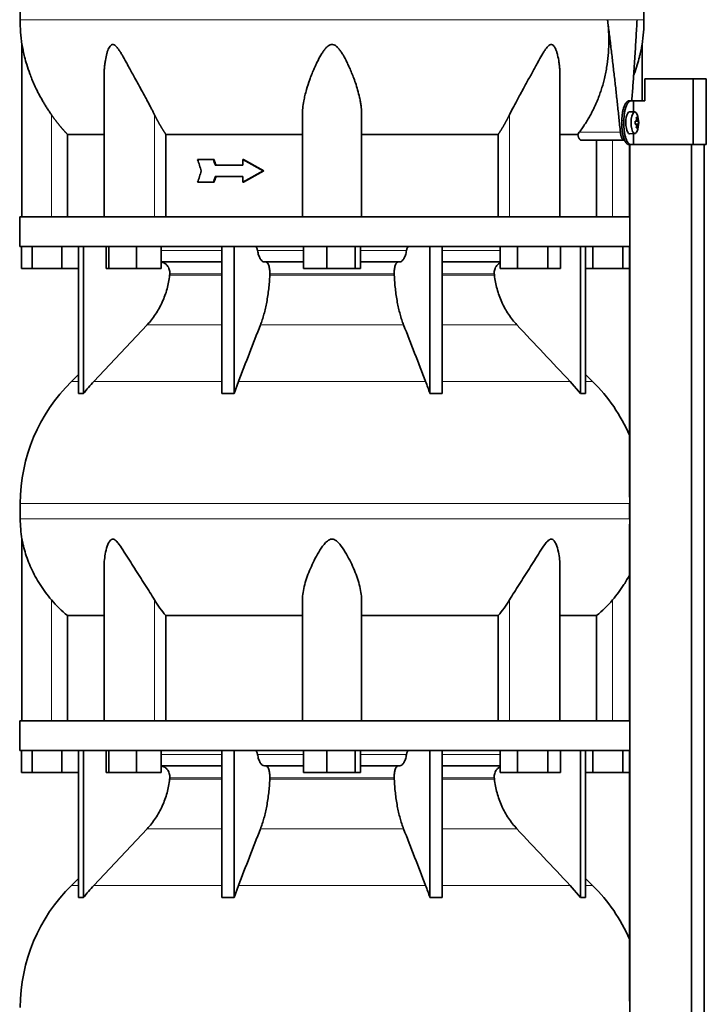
# Model space of a CAD drawing. Header units: millimetres. Extents: x 492 to 1367, y -1762 to 1549.
# Tile 24 of 29: x 991 to 1304, y 363 to 813. Entities that reach past the tile are written whole.
import ezdxf

# ---------------------------------------------------------------- set-up
doc = ezdxf.new("R2010")
doc.units = ezdxf.units.MM
for name, color, linetype in [('M5X8_UNI7687', 7, 'Continuous'), ('MID_454-3', 7, 'Continuous'), ('VSI344-454_TERMI', 7, 'Continuous'), ('VSI344-454_TESTA', 7, 'Continuous'), ('VSI454_DIFFUSORE', 7, 'Continuous')]:
    doc.layers.add(name, color=color, linetype=linetype)

# ---------------------------------------------------------------- blocks, each defined once
blk = doc.blocks.new('SE3')
at = {"layer": 'M5X8_UNI7687', "color": 7, "linetype": 'Continuous', "lineweight": 35}
for p, q in [((1271.82, 770.7), (1269.47, 770.77)), ((1273.35, 766.48), (1271.95, 766.35)), ((1271.95, 766.42), (1272.53, 766.48)), ((1273.54, 766.46), (1271.95, 766.34)), ((1273.54, 765.07), (1271.95, 765.19)), ((1271.95, 765.18), (1273.35, 765.06)), ((1272.53, 765.06), (1271.95, 765.11)), ((1272.98, 768.1), (1272.57, 767.8)), ((1269.47, 760.77), (1271.82, 760.84)), ((1272.98, 763.43), (1272.57, 763.74))]:
    blk.add_line(p, q, dxfattribs=at)
at = {"layer": 'M5X8_UNI7687', "color": 4, "linetype": 'Continuous', "lineweight": 9}
for p, q in [((1271.95, 766.42), (1272.52, 766.48)), ((1272.52, 765.06), (1271.95, 765.11)), ((1272.69, 766.93), (1273.18, 766.98)), ((1273.18, 764.56), (1272.69, 764.6))]:
    blk.add_line(p, q, dxfattribs=at)
at = {"layer": 'M5X8_UNI7687', "color": 7, "linetype": 'Continuous', "lineweight": 35}
for centre, radius, start, end in [((1263.63, 765.77), 10, 337.7946, 22.2054), ((1263.95, 765.77), 9.62, 355.8727, 4.1273)]:
    blk.add_arc(centre, radius, start, end, dxfattribs=at)
for centre, major_axis, ratio, start_param, end_param in [((1269.46, 765.77), (0, 5), 0.34202, 0, 3.151709), ((1271.8, 765.77), (0, -4.93), 0.34202, 2.444185, 6.283185), ((1263.64, 765.61), (9.97, 0.82), 0.029809, 0.468971, 0.583531), ((1266.75, 765.77), (0, -9.26), 0.562348, 1.49595, 1.645642), ((1263.64, 765.92), (9.97, -0.82), 0.029809, -0.583531, -0.468971), ((1265.7, 762.7), (7.67, 5.19), 0.199978, 0.212267, 0.361959), ((1263.69, 765.77), (0, 10), 0.906308, 4.833518, 4.948078), ((1263.69, 765.77), (0, -10), 0.906308, 1.335108, 1.449667), ((1263.59, 765.77), (0, 10), 0.965926, 4.833518, 4.948078), ((1263.59, 765.77), (0, -10), 0.965926, 1.335108, 1.449667), ((1263.64, 765.61), (9.97, 0.82), 0.029809, 0.112154, 0.226713), ((1263.64, 765.92), (9.97, -0.82), 0.029809, -0.226713, -0.112154), ((1271.8, 765.77), (0, -4.93), 0.34202, 0, 0.697408), ((1265.7, 768.83), (7.67, -5.19), 0.199978, -0.361959, -0.212267)]:
    blk.add_ellipse(centre, major_axis=major_axis, ratio=ratio, start_param=start_param, end_param=end_param, dxfattribs=at)
for points in [[(1272.52, 766.48), (1272.53, 766.48), (1272.54, 766.48), (1272.56, 766.49), (1272.58, 766.5), (1272.6, 766.52), (1272.62, 766.54), (1272.64, 766.56), (1272.65, 766.59), (1272.66, 766.62), (1272.67, 766.66), (1272.68, 766.7), (1272.69, 766.74), (1272.69, 766.79), (1272.7, 766.83), (1272.7, 766.88), (1272.7, 766.92), (1272.69, 766.96), (1272.69, 766.98)], [(1272.69, 764.56), (1272.69, 764.58), (1272.7, 764.61), (1272.7, 764.66), (1272.7, 764.7), (1272.69, 764.75), (1272.69, 764.79), (1272.68, 764.83), (1272.67, 764.87), (1272.66, 764.91), (1272.65, 764.94), (1272.64, 764.97), (1272.62, 765), (1272.6, 765.02), (1272.58, 765.03), (1272.56, 765.05), (1272.54, 765.05), (1272.53, 765.06), (1272.52, 765.06)], [(1273.18, 766.98), (1273.18, 766.96), (1273.18, 766.92), (1273.19, 766.88), (1273.2, 766.83), (1273.21, 766.79), (1273.22, 766.74), (1273.23, 766.7), (1273.24, 766.66), (1273.25, 766.62), (1273.26, 766.59), (1273.27, 766.56), (1273.29, 766.54), (1273.3, 766.52), (1273.31, 766.5), (1273.32, 766.49), (1273.33, 766.48), (1273.34, 766.48), (1273.35, 766.48)], [(1273.35, 765.06), (1273.34, 765.06), (1273.33, 765.05), (1273.32, 765.05), (1273.31, 765.03), (1273.3, 765.02), (1273.29, 765), (1273.27, 764.97), (1273.26, 764.94), (1273.25, 764.91), (1273.24, 764.87), (1273.23, 764.83), (1273.22, 764.79), (1273.21, 764.75), (1273.2, 764.7), (1273.19, 764.66), (1273.18, 764.61), (1273.18, 764.58), (1273.18, 764.56)]]:
    blk.add_open_spline(points, degree=3, dxfattribs=at)
at = {"layer": 'MID_454-3', "color": 7, "linetype": 'Continuous', "lineweight": 35}
for p, q in [((1269.47, 755.77), (1269.47, 722.77)), ((1269.53, 755.77), (1269.53, 33.77)), ((1297.67, 33.77), (1297.67, 755.77)), ((1303.47, 33.77), (1303.47, 755.77)), ((1269.52, 709.27), (1269.52, 722.77)), ((1269.47, 709.27), (1269.47, 594.82)), ((1269.47, 585.02), (1269.47, 592.05)), ((1269.47, 582.64), (1269.47, 492.77)), ((1269.52, 479.27), (1269.52, 492.77)), ((1269.47, 479.27), (1269.47, 364.82))]:
    blk.add_line(p, q, dxfattribs=at)
at = {"layer": 'VSI344-454_TERMI', "color": 7, "linetype": 'Continuous', "lineweight": 35}
for p, q in [((1298.55, 785.77), (1276.46, 785.77)), ((1276.46, 785.77), (1276.46, 775.77)), ((1304.48, 785.77), (1298.55, 785.77)), ((1298.55, 785.77), (1298.55, 755.77)), ((1304.48, 785.77), (1304.48, 755.77)), ((1269.18, 775.77), (1270.11, 775.77)), ((1270.11, 775.77), (1271.28, 775.77)), ((1271.28, 770.71), (1271.28, 775.77)), ((1271.28, 775.77), (1276.46, 775.77)), ((1265.96, 764.77), (1265.96, 766.77)), ((1266.88, 764.77), (1266.88, 766.77)), ((1271.28, 755.77), (1271.28, 760.82)), ((1270.11, 755.77), (1269.18, 755.77)), ((1270.11, 755.77), (1271.28, 755.77)), ((1298.55, 755.77), (1271.28, 755.77)), ((1304.48, 755.77), (1298.55, 755.77))]:
    blk.add_line(p, q, dxfattribs=at)
at = {"layer": 'VSI344-454_TERMI', "color": 4, "linetype": 'Continuous', "lineweight": 9}
for p, q in [((1265.96, 766.77), (1266.88, 766.77)), ((1266.88, 764.77), (1265.96, 764.77))]:
    blk.add_line(p, q, dxfattribs=at)
at = {"layer": 'VSI344-454_TERMI', "color": 7, "linetype": 'Continuous', "lineweight": 35}
for points, knots in [([(1265.96, 766.77), (1265.96, 766.87), (1265.96, 767.06), (1265.96, 767.36), (1265.97, 767.65), (1265.98, 767.94), (1266, 768.23), (1266.02, 768.52), (1266.05, 768.81), (1266.07, 769.09), (1266.1, 769.38), (1266.14, 769.66), (1266.18, 769.94), (1266.25, 770.4), (1266.36, 771.02), (1266.53, 771.77), (1266.73, 772.49), (1266.95, 773.14), (1267.19, 773.74), (1267.45, 774.27), (1267.73, 774.72), (1267.98, 775.05), (1268.2, 775.3), (1268.4, 775.47), (1268.59, 775.6), (1268.79, 775.7), (1268.99, 775.76), (1269.12, 775.76), (1269.18, 775.77)], [0, 0, 0, 0, 0.020997, 0.041893, 0.062713, 0.083477, 0.104209, 0.124931, 0.145666, 0.166436, 0.187265, 0.208173, 0.229184, 0.250319, 0.312379, 0.374611, 0.437429, 0.499972, 0.562502, 0.625327, 0.687534, 0.749602, 0.791735, 0.833469, 0.874983, 0.916456, 0.958068, 1, 1, 1, 1]), ([(1270.11, 775.77), (1270.07, 775.77), (1270.01, 775.76), (1269.91, 775.75), (1269.81, 775.73), (1269.71, 775.69), (1269.62, 775.65), (1269.52, 775.6), (1269.42, 775.54), (1269.32, 775.46), (1269.22, 775.38), (1269.13, 775.29), (1269.03, 775.19), (1268.87, 775.01), (1268.65, 774.72), (1268.38, 774.27), (1268.12, 773.74), (1267.87, 773.14), (1267.65, 772.49), (1267.45, 771.77), (1267.28, 771.02), (1267.15, 770.31), (1267.06, 769.66), (1266.99, 769.1), (1266.94, 768.52), (1266.9, 767.94), (1266.88, 767.36), (1266.88, 766.96), (1266.88, 766.77)], [0, 0, 0, 0, 0.021018, 0.041934, 0.062771, 0.08355, 0.104295, 0.125028, 0.145771, 0.166547, 0.187379, 0.208288, 0.229298, 0.250429, 0.312489, 0.374705, 0.437522, 0.500061, 0.562591, 0.625422, 0.687637, 0.749714, 0.79185, 0.833578, 0.875077, 0.916526, 0.958107, 1, 1, 1, 1]), ([(1269.18, 755.77), (1269.15, 755.77), (1269.08, 755.77), (1268.99, 755.78), (1268.89, 755.81), (1268.79, 755.84), (1268.69, 755.88), (1268.59, 755.94), (1268.5, 756), (1268.4, 756.07), (1268.3, 756.15), (1268.2, 756.24), (1268.11, 756.34), (1267.95, 756.52), (1267.73, 756.81), (1267.45, 757.27), (1267.19, 757.8), (1266.95, 758.39), (1266.73, 759.05), (1266.53, 759.76), (1266.36, 760.52), (1266.23, 761.23), (1266.14, 761.87), (1266.07, 762.44), (1266.02, 763.01), (1265.98, 763.59), (1265.96, 764.18), (1265.96, 764.57), (1265.96, 764.77)], [0, 0, 0, 0, 0.021018, 0.041935, 0.062772, 0.083551, 0.104297, 0.125029, 0.145773, 0.166549, 0.187381, 0.20829, 0.2293, 0.250431, 0.312491, 0.374707, 0.437523, 0.500061, 0.562591, 0.625422, 0.687637, 0.749714, 0.79185, 0.833578, 0.875076, 0.916526, 0.958107, 1, 1, 1, 1]), ([(1266.88, 764.77), (1266.88, 764.67), (1266.88, 764.47), (1266.88, 764.18), (1266.89, 763.88), (1266.91, 763.59), (1266.92, 763.3), (1266.94, 763.01), (1266.97, 762.72), (1266.99, 762.44), (1267.03, 762.16), (1267.06, 761.88), (1267.1, 761.6), (1267.17, 761.14), (1267.28, 760.52), (1267.45, 759.76), (1267.65, 759.05), (1267.87, 758.39), (1268.12, 757.8), (1268.38, 757.27), (1268.65, 756.81), (1268.9, 756.48), (1269.13, 756.24), (1269.32, 756.07), (1269.52, 755.93), (1269.71, 755.84), (1269.91, 755.78), (1270.04, 755.77), (1270.11, 755.77)], [0, 0, 0, 0, 0.020996, 0.041893, 0.062713, 0.083477, 0.104209, 0.124931, 0.145666, 0.166436, 0.187264, 0.208173, 0.229184, 0.250319, 0.312379, 0.374611, 0.437429, 0.499972, 0.562503, 0.625328, 0.687536, 0.749604, 0.791737, 0.833471, 0.874985, 0.916457, 0.958069, 1, 1, 1, 1])]:
    blk.add_open_spline(points, degree=3, knots=knots, dxfattribs=at)
at = {"layer": 'VSI344-454_TESTA', "color": 4, "linetype": 'Continuous', "lineweight": 9}
for p, q in [((1272.9, 812.8), (1259.39, 812.8)), ((1005.67, 722.77), (1005.67, 769.34)), ((1052.71, 722.77), (1052.71, 769.34)), ((1214.63, 722.77), (1214.63, 769.34)), ((1246.53, 761.47), (1265.27, 761.47)), ((1261.67, 722.77), (1261.67, 757.77))]:
    blk.add_line(p, q, dxfattribs=at)
at = {"layer": 'VSI344-454_TESTA', "color": 7, "linetype": 'Continuous', "lineweight": 35}
for p, q in [((992.17, 801.51), (992.17, 722.77)), ((1275.17, 775.77), (1275.17, 801.51)), ((1029.66, 787.14), (1029.66, 722.77)), ((1237.68, 722.77), (1237.68, 787.14)), ((1120.17, 722.77), (1120.17, 769.34)), ((1147.17, 722.77), (1147.17, 769.34)), ((1012.92, 760.47), (1012.92, 722.77)), ((1057.83, 760.47), (1057.83, 722.77)), ((1209.51, 760.47), (1209.51, 722.77)), ((1245.8, 760.47), (1237.79, 760.47)), ((1245.8, 760.47), (1246.53, 761.47)), ((1247.44, 757.77), (1267.04, 757.77)), ((1254.42, 757.77), (1254.42, 722.77)), ((1079.51, 748.93), (1072.35, 748.93)), ((1079.89, 748.93), (1079.51, 748.93)), ((1092.89, 746.35), (1080.35, 746.35)), ((1093.28, 748.93), (1092.89, 748.93)), ((1102.19, 743.77), (1092.89, 748.93)), ((1092.89, 748.93), (1092.89, 746.35)), ((1102.57, 743.77), (1093.28, 748.93)), ((1102.19, 743.77), (1092.89, 738.6)), ((1102.57, 743.77), (1093.28, 738.6)), ((1102.57, 743.77), (1102.19, 743.77)), ((1079.51, 738.6), (1072.35, 738.6)), ((1079.89, 738.6), (1079.51, 738.6)), ((1092.89, 741.18), (1080.35, 741.18)), ((1092.89, 741.18), (1092.89, 738.6)), ((1093.28, 738.6), (1092.89, 738.6))]:
    blk.add_line(p, q, dxfattribs=at)
for centre, start, end in [((1067.63, 812.89), 180.0677, 188.5809), ((1199.71, 812.89), 351.4193, 359.9323)]:
    blk.add_arc(centre, 76.32, start, end, dxfattribs=at)
for points, degree, knots in [([(1018.41, 949.22), (1016.95, 944.35), (1012.99, 934.51), (1005.73, 919.35), (999.54, 903), (995.8, 886.47), (993.58, 870.33), (992.33, 854.36), (991.66, 838.48), (991.45, 824.7), (991.31, 816.15), (991.31, 812.8)], 3, [0, 0, 0, 0, 0.117079, 0.240569, 0.360617, 0.476421, 0.590288, 0.703407, 0.816259, 0.929029, 1, 1, 1, 1]), ([(1248.93, 949.22), (1250.39, 944.35), (1254.35, 934.51), (1261.61, 919.35), (1267.8, 903), (1271.54, 886.47), (1273.76, 870.33), (1275.01, 854.36), (1275.68, 838.48), (1275.89, 824.7), (1276.02, 816.15), (1276.02, 812.8)], 3, [0, 0, 0, 0, 0.117079, 0.240569, 0.360617, 0.476421, 0.590288, 0.703407, 0.816259, 0.929029, 1, 1, 1, 1]), ([(1246.53, 761.47), (1247.01, 762.12), (1247.96, 763.41), (1249.29, 765.42), (1250.56, 767.47), (1251.75, 769.57), (1252.86, 771.71), (1253.89, 773.89), (1254.84, 776.12), (1255.71, 778.37), (1256.51, 780.66), (1257.22, 782.98), (1258.13, 786.38), (1259.07, 790.87), (1259.78, 796.46), (1260.06, 801.99), (1259.96, 807.43), (1259.58, 811.02), (1259.39, 812.8)], 3, [0, 0, 0, 0, 0.045711, 0.091341, 0.13689, 0.182361, 0.227753, 0.273067, 0.318303, 0.363461, 0.408543, 0.453547, 0.498475, 0.603623, 0.706356, 0.806668, 0.904552, 1, 1, 1, 1]), ([(1270.48, 775.77), (1270.51, 776.15), (1270.62, 777.71), (1270.82, 780.41), (1271.06, 783.82), (1271.43, 789.04), (1271.89, 795.97), (1272.42, 804.52), (1272.74, 810.08), (1272.9, 812.8)], 3, [0.2784568, 0.2784568, 0.2784568, 0.2784568, 0.3008671, 0.3697767, 0.4361634, 0.5000272, 0.6747049, 0.8413625, 1, 1, 1, 1]), ([(1005.67, 769.34), (1005.36, 769.79), (1004.74, 770.69), (1003.81, 772.1), (1002.87, 773.59), (1001.93, 775.15), (1000.77, 777.17), (999.38, 779.77), (997.96, 782.72), (996.75, 785.53), (995.53, 788.65), (994.37, 792.06), (993.39, 795.61), (992.79, 798.22), (992.47, 799.82), (992.3, 800.74), (992.2, 801.32), (992.17, 801.51), (992.17, 801.51)], 3, [0, 0, 0, 0, 0.0207315, 0.0423915, 0.0649855, 0.0885178, 0.1129927, 0.1557981, 0.2041241, 0.2433105, 0.2789295, 0.3409942, 0.392778, 0.4359518, 0.4604978, 0.4716154, 0.4871189, 0.4999901, 0.4999901, 0.4999901, 0.4999901]), ([(1052.71, 769.34), (1052.49, 769.78), (1052.05, 770.66), (1051.35, 772.03), (1050.53, 773.58), (1049.6, 775.34), (1048.28, 777.77), (1046.71, 780.66), (1044.97, 783.82), (1043.43, 786.64), (1042.07, 789.14), (1040.86, 791.35), (1039.48, 793.86), (1038.22, 796.11), (1037.03, 798.09), (1036.22, 799.33), (1035.42, 800.37), (1034.62, 801.17), (1033.78, 801.59), (1032.97, 801.4), (1032.33, 800.74), (1031.79, 799.82), (1031.32, 798.68), (1030.73, 796.82), (1030.27, 794.65), (1029.93, 792.17), (1029.73, 790), (1029.67, 788.29), (1029.66, 787.33), (1029.66, 787.14)], 3, [0, 0, 0, 0, 0.020247, 0.0413012, 0.0631676, 0.0911499, 0.1206822, 0.1725651, 0.2189806, 0.2600001, 0.2962057, 0.3283254, 0.3570821, 0.4069553, 0.4285992, 0.4484587, 0.4665056, 0.4826091, 0.4971306, 0.5113122, 0.5266668, 0.543344, 0.562023, 0.5826937, 0.6304427, 0.6595254, 0.6923195, 0.7261108, 0.7344062, 0.7344062, 0.7344062, 0.7344062]), ([(1147.17, 769.34), (1147.16, 769.78), (1147.15, 770.66), (1147.06, 772.03), (1146.89, 773.58), (1146.63, 775.34), (1146.15, 777.77), (1145.42, 780.66), (1144.43, 783.82), (1143.42, 786.64), (1142.43, 789.14), (1141.46, 791.35), (1140.27, 793.86), (1139.09, 796.11), (1137.85, 798.09), (1136.95, 799.33), (1136.03, 800.37), (1135.04, 801.17), (1133.92, 801.59), (1132.74, 801.4), (1131.72, 800.74), (1130.79, 799.82), (1129.9, 798.68), (1128.67, 796.82), (1127.47, 794.65), (1126.26, 792.17), (1125.28, 790), (1124.34, 787.72), (1123.19, 784.67), (1122.15, 781.49), (1121.31, 778.26), (1120.71, 775.42), (1120.27, 772.45), (1120.2, 770.35), (1120.17, 769.34)], 3, [0, 0, 0, 0, 0.020247, 0.041301, 0.063168, 0.09115, 0.120682, 0.172565, 0.218981, 0.26, 0.296206, 0.328325, 0.357082, 0.406955, 0.428599, 0.448459, 0.466506, 0.482609, 0.497131, 0.511312, 0.526667, 0.543344, 0.562023, 0.582694, 0.630443, 0.659525, 0.692319, 0.726111, 0.759233, 0.82594, 0.865768, 0.902245, 0.953307, 1, 1, 1, 1]), ([(1237.68, 787.14), (1237.68, 787.83), (1237.65, 789.27), (1237.5, 791.35), (1237.2, 793.86), (1236.78, 796.11), (1236.22, 798.09), (1235.77, 799.33), (1235.25, 800.37), (1234.66, 801.17), (1233.91, 801.59), (1233.05, 801.4), (1232.25, 800.74), (1231.48, 799.82), (1230.69, 798.68), (1229.53, 796.82), (1228.3, 794.65), (1226.93, 792.17), (1225.74, 790), (1224.5, 787.72), (1222.83, 784.67), (1221.09, 781.49), (1219.32, 778.26), (1217.78, 775.42), (1216.2, 772.45), (1215.14, 770.35), (1214.63, 769.34)], 3, [0.2656245, 0.2656245, 0.2656245, 0.2656245, 0.2962057, 0.3283254, 0.3570821, 0.4069553, 0.4285992, 0.4484587, 0.4665056, 0.4826091, 0.4971306, 0.5113122, 0.5266668, 0.543344, 0.562023, 0.5826937, 0.6304427, 0.6595254, 0.6923195, 0.7261108, 0.7592332, 0.8259403, 0.8657684, 0.9022453, 0.9533075, 1, 1, 1, 1]), ([(1275.17, 801.51), (1275.17, 801.51), (1275.17, 801.51), (1275.14, 801.32), (1275.03, 800.66), (1274.85, 799.72), (1274.62, 798.59), (1274.33, 797.24), (1273.82, 795.15), (1272.96, 792.04), (1272.01, 789.23), (1271.39, 787.6), (1271.31, 787.39)], 3, [0.499991, 0.499991, 0.499991, 0.499991, 0.5000341, 0.5129562, 0.5284792, 0.5444389, 0.5641957, 0.583938, 0.6074587, 0.6593255, 0.7214848, 0.730703, 0.730703, 0.730703, 0.730703]), ([(1012.92, 760.47), (1010.92, 762.57), (1009.11, 764.79), (1007.31, 767), (1005.67, 769.34)], 2, [0, 0, 0, 0.5, 0.5, 1, 1, 1]), ([(1057.83, 760.47), (1056.42, 762.57), (1055.14, 764.79), (1053.86, 767), (1052.71, 769.34)], 2, [0, 0, 0, 0.5, 0.5, 1, 1, 1]), ([(1214.63, 769.34), (1213.48, 767), (1212.2, 764.79), (1210.92, 762.57), (1209.51, 760.47)], 2, [0, 0, 0, 0.5, 0.5, 1, 1, 1]), ([(1012.92, 760.47), (1013.55, 760.47), (1014.59, 760.47), (1017.43, 760.47), (1019.24, 760.47), (1023.6, 760.47), (1026.15, 760.47), (1029.21, 760.47), (1029.38, 760.47), (1029.55, 760.47)], 3, [0, 0, 0, 0, 0.25, 0.25, 0.5, 0.5, 0.75, 0.75, 0.764371, 0.764371, 0.764371, 0.764371]), ([(1057.83, 760.47), (1062.28, 760.47), (1066.99, 760.47), (1076.8, 760.47), (1081.91, 760.47), (1092.44, 760.47), (1097.85, 760.47), (1108.89, 760.47), (1114.51, 760.47), (1120.17, 760.47)], 3, [0, 0, 0, 0, 0.25, 0.25, 0.5, 0.5, 0.75, 0.75, 1, 1, 1, 1]), ([(1147.17, 760.47), (1152.83, 760.47), (1158.45, 760.47), (1169.48, 760.47), (1174.9, 760.47), (1185.43, 760.47), (1190.54, 760.47), (1200.35, 760.47), (1205.05, 760.47), (1209.51, 760.47)], 3, [0, 0, 0, 0, 0.25, 0.25, 0.5, 0.5, 0.75, 0.75, 1, 1, 1, 1]), ([(1247.44, 757.77), (1247.41, 757.77), (1247.36, 757.77), (1247.28, 757.79), (1247.2, 757.81), (1247.12, 757.85), (1247.04, 757.89), (1246.91, 757.99), (1246.73, 758.16), (1246.5, 758.48), (1246.29, 758.87), (1246.14, 759.25), (1246.02, 759.6), (1245.94, 759.88), (1245.87, 760.17), (1245.83, 760.37), (1245.8, 760.47)], 3, [0, 0, 0, 0, 0.041685, 0.083129, 0.124417, 0.165635, 0.206869, 0.248205, 0.373034, 0.498358, 0.621809, 0.745536, 0.809628, 0.873199, 0.936554, 1, 1, 1, 1]), ([(1265.27, 761.47), (1265.28, 761.4), (1265.3, 761.25), (1265.32, 761.02), (1265.36, 760.81), (1265.39, 760.59), (1265.43, 760.39), (1265.48, 760.19), (1265.57, 759.82), (1265.71, 759.33), (1265.94, 758.78), (1266.19, 758.34), (1266.42, 758.07), (1266.61, 757.91), (1266.75, 757.83), (1266.89, 757.78), (1266.99, 757.77), (1267.04, 757.77)], 3, [0, 0, 0, 0, 0.036137, 0.072006, 0.107687, 0.143258, 0.1788, 0.214393, 0.250117, 0.375419, 0.499764, 0.624342, 0.749875, 0.812239, 0.874428, 0.936872, 1, 1, 1, 1])]:
    blk.add_open_spline(points, degree=degree, knots=knots, dxfattribs=at)
at = {"layer": 'VSI344-454_TESTA', "color": 4, "linetype": 'Continuous', "lineweight": 9}
for points, weights in [([(991.31, 812.8), (991.31, 812.8), (1172.04, 812.8), (1259.39, 812.8)], [1, 0.494458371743, 0.494458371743, 1]), ([(1272.9, 812.8), (1274.98, 812.8), (1276.02, 812.8), (1276.02, 812.8)], [1, 0.996331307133, 0.996331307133, 1])]:
    blk.add_rational_spline(points, weights, degree=3, dxfattribs=at)
at = {"layer": 'VSI344-454_TESTA', "color": 7, "linetype": 'Continuous', "lineweight": 35}
for points, degree in [([(1265.27, 761.47), (1262.64, 787.25), (1259.39, 812.8)], 2), ([(1074, 743.77), (1073.45, 745.49), (1072.9, 747.21), (1072.35, 748.93)], 3), ([(1080.35, 746.35), (1080.07, 747.21), (1079.79, 748.07), (1079.51, 748.93)], 3), ([(1080.73, 746.35), (1080.45, 747.21), (1080.17, 748.07), (1079.89, 748.93)], 3), ([(1074, 743.77), (1073.45, 742.05), (1072.9, 740.32), (1072.35, 738.6)], 3), ([(1080.35, 741.18), (1080.07, 740.32), (1079.79, 739.46), (1079.51, 738.6)], 3), ([(1080.73, 741.18), (1080.45, 740.32), (1080.17, 739.46), (1079.89, 738.6)], 3)]:
    blk.add_open_spline(points, degree=degree, dxfattribs=at)
at = {"layer": 'VSI454_DIFFUSORE', "color": 7, "linetype": 'Continuous', "lineweight": 35}
for p, q in [((1269.52, 722.77), (991.17, 722.77)), ((991.17, 722.77), (991.17, 709.27)), ((1269.52, 709.27), (991.17, 709.27)), ((992.02, 699.27), (992.02, 709.27)), ((996.76, 699.27), (996.76, 709.27)), ((1010.41, 699.27), (1010.41, 709.27)), ((1017.96, 642.15), (1017.96, 709.27)), ((1020.26, 642.15), (1020.26, 709.27)), ((1030.6, 699.27), (1030.6, 709.27)), ((1031.81, 699.27), (1031.81, 709.27)), ((1044.37, 699.27), (1044.37, 709.27)), ((1055.72, 699.27), (1055.72, 709.27)), ((1083.45, 642.15), (1083.45, 709.27)), ((1088.99, 642.15), (1088.99, 709.27)), ((1120.65, 699.27), (1120.65, 709.27)), ((1131.26, 699.27), (1131.26, 709.27)), ((1144.28, 699.27), (1144.28, 709.27)), ((1146.69, 699.27), (1146.69, 709.27)), ((1178.35, 642.15), (1178.35, 709.27)), ((1183.89, 642.15), (1183.89, 709.27)), ((1210.38, 699.27), (1210.38, 709.27)), ((1218.32, 699.27), (1218.32, 709.27)), ((1232.13, 699.27), (1232.13, 709.27)), ((1237.98, 699.27), (1237.98, 709.27)), ((1247.08, 642.15), (1247.08, 709.27)), ((1249.38, 642.15), (1249.38, 709.27)), ((1252.76, 699.27), (1252.76, 709.27)), ((1266.41, 699.27), (1266.41, 709.27)), ((1083.45, 702.27), (1055.72, 702.27)), ((1120.65, 702.27), (1102.78, 702.27)), ((1164.55, 702.27), (1146.69, 702.27)), ((1210.38, 702.27), (1183.89, 702.27)), ((996.76, 699.27), (992.02, 699.27)), ((1010.41, 699.27), (996.76, 699.27)), ((1017.96, 699.27), (1010.41, 699.27)), ((1031.81, 699.27), (1030.6, 699.27)), ((1044.37, 699.27), (1031.81, 699.27)), ((1055.72, 699.27), (1044.37, 699.27)), ((1131.26, 699.27), (1120.65, 699.27)), ((1144.28, 699.27), (1131.26, 699.27)), ((1146.69, 699.27), (1144.28, 699.27)), ((1218.32, 699.27), (1210.38, 699.27)), ((1232.13, 699.27), (1218.32, 699.27)), ((1237.98, 699.27), (1232.13, 699.27)), ((1252.76, 699.27), (1249.38, 699.27)), ((1266.41, 699.27), (1252.76, 699.27)), ((1269.47, 699.27), (1266.41, 699.27)), ((1049.27, 673.51), (1024.98, 647.68)), ((1017.96, 650.84), (1014.74, 647.68)), ((1088.99, 642.15), (1090.94, 647.68)), ((1242.36, 647.68), (1247.08, 642.15)), ((1252.6, 647.68), (1249.38, 650.84)), ((991.42, 592.05), (991.42, 585.02)), ((992.17, 575.74), (992.17, 492.77)), ((1029.66, 563.04), (1029.66, 492.77)), ((1237.68, 492.77), (1237.68, 563.06)), ((1120.17, 492.77), (1120.17, 547.98)), ((1147.17, 492.77), (1147.17, 547.98)), ((1012.92, 540.83), (1029.66, 540.83)), ((1012.92, 492.77), (1012.92, 540.83)), ((1057.83, 540.83), (1120.17, 540.83)), ((1057.83, 492.77), (1057.83, 540.83)), ((1147.17, 540.83), (1209.51, 540.83)), ((1209.51, 540.83), (1209.51, 492.77)), ((1237.68, 540.83), (1254.42, 540.83)), ((1254.42, 540.83), (1254.42, 492.77)), ((1269.52, 492.77), (991.17, 492.77)), ((991.17, 492.77), (991.17, 479.27)), ((1269.52, 479.27), (991.17, 479.27)), ((992.02, 469.27), (992.02, 479.27)), ((996.76, 469.27), (996.76, 479.27)), ((1010.41, 469.27), (1010.41, 479.27)), ((1017.96, 412.15), (1017.96, 479.27)), ((1020.26, 412.15), (1020.26, 479.27)), ((1030.6, 469.27), (1030.6, 479.27)), ((1031.81, 469.27), (1031.81, 479.27)), ((1044.37, 469.27), (1044.37, 479.27)), ((1055.72, 469.27), (1055.72, 479.27)), ((1083.45, 412.15), (1083.45, 479.27)), ((1088.99, 412.15), (1088.99, 479.27)), ((1120.65, 469.27), (1120.65, 479.27)), ((1131.26, 469.27), (1131.26, 479.27)), ((1144.28, 469.27), (1144.28, 479.27)), ((1146.69, 469.27), (1146.69, 479.27)), ((1178.35, 412.15), (1178.35, 479.27)), ((1183.89, 412.15), (1183.89, 479.27)), ((1210.38, 469.27), (1210.38, 479.27)), ((1218.32, 469.27), (1218.32, 479.27)), ((1232.13, 469.27), (1232.13, 479.27)), ((1237.98, 469.27), (1237.98, 479.27)), ((1247.08, 412.15), (1247.08, 479.27)), ((1249.38, 412.15), (1249.38, 479.27)), ((1252.76, 469.27), (1252.76, 479.27)), ((1266.41, 469.27), (1266.41, 479.27)), ((1083.45, 472.27), (1055.72, 472.27)), ((1120.65, 472.27), (1102.78, 472.27)), ((1164.55, 472.27), (1146.69, 472.27)), ((1210.38, 472.27), (1183.89, 472.27)), ((996.76, 469.27), (992.02, 469.27)), ((1010.41, 469.27), (996.76, 469.27)), ((1017.96, 469.27), (1010.41, 469.27)), ((1031.81, 469.27), (1030.6, 469.27)), ((1044.37, 469.27), (1031.81, 469.27)), ((1055.72, 469.27), (1044.37, 469.27)), ((1131.26, 469.27), (1120.65, 469.27)), ((1144.28, 469.27), (1131.26, 469.27)), ((1146.69, 469.27), (1144.28, 469.27)), ((1218.32, 469.27), (1210.38, 469.27)), ((1232.13, 469.27), (1218.32, 469.27)), ((1237.98, 469.27), (1232.13, 469.27)), ((1252.76, 469.27), (1249.38, 469.27)), ((1266.41, 469.27), (1252.76, 469.27)), ((1269.47, 469.27), (1266.41, 469.27)), ((1049.27, 443.51), (1024.98, 417.68)), ((1017.96, 420.84), (1014.74, 417.68)), ((1252.6, 417.68), (1249.38, 420.84)), ((1088.99, 412.15), (1090.94, 417.68)), ((1242.36, 417.68), (1247.08, 412.15))]:
    blk.add_line(p, q, dxfattribs=at)
at = {"layer": 'VSI454_DIFFUSORE', "color": 4, "linetype": 'Continuous', "lineweight": 9}
for p, q in [((1055.72, 707.49), (1083.45, 707.49)), ((1099.66, 707.49), (1120.65, 707.49)), ((1146.69, 707.49), (1167.68, 707.49)), ((1183.89, 707.49), (1210.38, 707.49)), ((1083.45, 696.77), (1059.61, 696.77)), ((1162.05, 696.77), (1105.29, 696.77)), ((1207.73, 696.77), (1183.89, 696.77)), ((1059.56, 696.21), (1083.45, 696.21)), ((1105.27, 696.21), (1162.07, 696.21)), ((1183.89, 696.21), (1207.78, 696.21)), ((1049.27, 673.51), (1083.45, 673.51)), ((1101.01, 673.51), (1166.33, 673.51)), ((1183.89, 673.51), (1218.07, 673.51)), ((1017.96, 647.68), (1014.74, 647.68)), ((1024.98, 647.68), (1083.45, 647.68)), ((1090.94, 647.68), (1176.4, 647.68)), ((1183.89, 647.68), (1242.36, 647.68)), ((1249.38, 647.68), (1252.6, 647.68)), ((991.42, 592.05), (1269.52, 592.05)), ((1269.52, 585.02), (991.42, 585.02)), ((1005.67, 492.77), (1005.67, 547.98)), ((1052.71, 492.77), (1052.71, 547.98)), ((1214.63, 492.77), (1214.63, 547.98)), ((1261.67, 492.77), (1261.67, 547.98)), ((1055.72, 477.49), (1083.45, 477.49)), ((1099.66, 477.49), (1120.65, 477.49)), ((1146.69, 477.49), (1167.68, 477.49)), ((1183.89, 477.49), (1210.38, 477.49)), ((1059.56, 466.21), (1083.45, 466.21)), ((1083.45, 466.77), (1059.61, 466.77)), ((1105.27, 466.21), (1162.07, 466.21)), ((1162.05, 466.77), (1105.29, 466.77)), ((1207.73, 466.77), (1183.89, 466.77)), ((1183.89, 466.21), (1207.78, 466.21)), ((1049.27, 443.51), (1083.45, 443.51)), ((1101.01, 443.51), (1166.33, 443.51)), ((1183.89, 443.51), (1218.07, 443.51)), ((1017.96, 417.68), (1014.74, 417.68)), ((1024.98, 417.68), (1083.45, 417.68)), ((1090.94, 417.68), (1176.4, 417.68)), ((1183.89, 417.68), (1242.36, 417.68)), ((1249.38, 417.68), (1252.6, 417.68))]:
    blk.add_line(p, q, dxfattribs=at)
at = {"layer": 'VSI454_DIFFUSORE', "color": 7, "linetype": 'Continuous', "lineweight": 35}
for centre, radius, start, end in [((1069.4, 592.05), 77.98, 134.5, 180), ((1197.94, 592.05), 77.98, 23.4816, 45.5), ((1048.83, 585.02), 57.42, 180, 189.2923), ((1069.4, 362.05), 77.98, 134.5, 180), ((1197.94, 362.05), 77.98, 23.4816, 45.5)]:
    blk.add_arc(centre, radius, start, end, dxfattribs=at)
for points, knots in [([(1098.59, 709.27), (1098.65, 709.27), (1098.7, 709.26), (1098.81, 709.22), (1098.87, 709.19), (1099.03, 709.06), (1099.13, 708.94), (1099.32, 708.63), (1099.4, 708.44), (1099.51, 708.11), (1099.55, 707.99), (1099.61, 707.75), (1099.63, 707.62), (1099.66, 707.49)], [0, 0, 0, 0, 0.125, 0.125, 0.25, 0.25, 0.5, 0.5, 0.75, 0.75, 0.875, 0.875, 1, 1, 1, 1]), ([(1102.78, 702.27), (1102.46, 702.27), (1102.13, 702.39), (1101.66, 702.75), (1101.51, 702.9), (1101.21, 703.25), (1101.06, 703.46), (1100.65, 704.15), (1100.4, 704.71), (1100.08, 705.67), (1099.98, 706.02), (1099.8, 706.73), (1099.73, 707.1), (1099.66, 707.49)], [0, 0, 0, 0, 0.25, 0.25, 0.375, 0.375, 0.5, 0.5, 0.75, 0.75, 0.875, 0.875, 1, 1, 1, 1]), ([(1164.55, 702.27), (1164.88, 702.27), (1165.21, 702.39), (1165.68, 702.75), (1165.83, 702.9), (1166.13, 703.25), (1166.27, 703.46), (1166.69, 704.15), (1166.94, 704.71), (1167.26, 705.67), (1167.36, 706.02), (1167.54, 706.73), (1167.61, 707.1), (1167.68, 707.49)], [0, 0, 0, 0, 0.25, 0.25, 0.375, 0.375, 0.5, 0.5, 0.75, 0.75, 0.875, 0.875, 1, 1, 1, 1]), ([(1168.75, 709.27), (1168.69, 709.27), (1168.63, 709.26), (1168.52, 709.22), (1168.47, 709.19), (1168.31, 709.06), (1168.21, 708.94), (1168.02, 708.63), (1167.94, 708.44), (1167.83, 708.11), (1167.79, 707.99), (1167.73, 707.75), (1167.71, 707.62), (1167.68, 707.49)], [0, 0, 0, 0, 0.125, 0.125, 0.25, 0.25, 0.5, 0.5, 0.75, 0.75, 0.875, 0.875, 1, 1, 1, 1]), ([(1059.61, 696.77), (1059.65, 697.11), (1059.64, 697.47), (1059.57, 698.16), (1059.51, 698.49), (1059.31, 699.16), (1059.17, 699.48), (1058.85, 700.09), (1058.66, 700.37), (1058.33, 700.75), (1058.22, 700.87), (1057.98, 701.11), (1057.85, 701.22), (1057.46, 701.52), (1057.18, 701.7), (1056.74, 701.91), (1056.59, 701.97), (1056.28, 702.08), (1056.13, 702.12), (1055.89, 702.18), (1055.81, 702.19), (1055.73, 702.21)], [0, 0, 0, 0, 0.125, 0.125, 0.25, 0.25, 0.375, 0.375, 0.5, 0.5, 0.5625, 0.5625, 0.625, 0.625, 0.75, 0.75, 0.8125, 0.8125, 0.875, 0.875, 0.9073547, 0.9073547, 0.9073547, 0.9073547]), ([(1103.39, 702.27), (1103.45, 702.27), (1103.52, 702.26), (1103.65, 702.22), (1103.72, 702.19), (1103.91, 702.09), (1104.04, 701.98), (1104.28, 701.7), (1104.4, 701.52), (1104.62, 701.11), (1104.72, 700.88), (1104.9, 700.36), (1104.97, 700.08), (1105.11, 699.47), (1105.16, 699.16), (1105.25, 698.5), (1105.27, 698.15), (1105.3, 697.46), (1105.3, 697.11), (1105.29, 696.77)], [0, 0, 0, 0, 0.0625, 0.0625, 0.125, 0.125, 0.25, 0.25, 0.375, 0.375, 0.5, 0.5, 0.625, 0.625, 0.75, 0.75, 0.875, 0.875, 1, 1, 1, 1]), ([(1163.95, 702.27), (1163.89, 702.27), (1163.82, 702.26), (1163.69, 702.22), (1163.62, 702.19), (1163.43, 702.09), (1163.3, 701.98), (1163.06, 701.7), (1162.94, 701.52), (1162.72, 701.11), (1162.62, 700.88), (1162.44, 700.36), (1162.36, 700.08), (1162.23, 699.47), (1162.18, 699.16), (1162.09, 698.5), (1162.06, 698.15), (1162.04, 697.46), (1162.03, 697.11), (1162.05, 696.77)], [0, 0, 0, 0, 0.0625, 0.0625, 0.125, 0.125, 0.25, 0.25, 0.375, 0.375, 0.5, 0.5, 0.625, 0.625, 0.75, 0.75, 0.875, 0.875, 1, 1, 1, 1]), ([(1207.73, 696.77), (1207.69, 697.11), (1207.69, 697.47), (1207.76, 698.16), (1207.83, 698.49), (1208.03, 699.16), (1208.17, 699.48), (1208.49, 700.09), (1208.68, 700.37), (1209.01, 700.75), (1209.12, 700.87), (1209.36, 701.11), (1209.49, 701.22), (1209.85, 701.5), (1210.1, 701.66), (1210.35, 701.79)], [0, 0, 0, 0, 0.125, 0.125, 0.25, 0.25, 0.375, 0.375, 0.5, 0.5, 0.5625, 0.5625, 0.625, 0.625, 0.7365505, 0.7365505, 0.7365505, 0.7365505]), ([(1049.27, 673.51), (1050.7, 675.03), (1051.99, 676.66), (1054.3, 680.12), (1055.32, 681.96), (1057.09, 685.85), (1057.81, 687.85), (1058.92, 691.95), (1059.32, 694.05), (1059.56, 696.21)], [0, 0, 0, 0, 0.25, 0.25, 0.5, 0.5, 0.75, 0.75, 1, 1, 1, 1]), ([(1105.27, 696.21), (1105.17, 694.05), (1105, 691.96), (1104.66, 688.88), (1104.53, 687.87), (1104.23, 685.87), (1104.06, 684.88), (1103.51, 681.96), (1103.09, 680.13), (1102.37, 677.53), (1102.12, 676.69), (1101.59, 675.06), (1101.3, 674.27), (1101.01, 673.51)], [0, 0, 0, 0, 0.25, 0.25, 0.375, 0.375, 0.5, 0.5, 0.75, 0.75, 0.875, 0.875, 1, 1, 1, 1]), ([(1162.07, 696.21), (1162.17, 694.05), (1162.33, 691.96), (1162.68, 688.88), (1162.81, 687.87), (1163.11, 685.87), (1163.28, 684.88), (1163.82, 681.96), (1164.25, 680.13), (1164.97, 677.53), (1165.22, 676.69), (1165.75, 675.06), (1166.04, 674.27), (1166.33, 673.51)], [0, 0, 0, 0, 0.25, 0.25, 0.375, 0.375, 0.5, 0.5, 0.75, 0.75, 0.875, 0.875, 1, 1, 1, 1]), ([(1218.07, 673.51), (1216.64, 675.03), (1215.35, 676.66), (1213.04, 680.12), (1212.01, 681.96), (1210.25, 685.85), (1209.53, 687.85), (1208.42, 691.95), (1208.02, 694.05), (1207.78, 696.21)], [0, 0, 0, 0, 0.25, 0.25, 0.5, 0.5, 0.75, 0.75, 1, 1, 1, 1]), ([(1024.98, 647.68), (1024.15, 646.8), (1023.34, 645.9), (1021.77, 644.05), (1021, 643.11), (1020.26, 642.15)], [0, 0, 0, 0, 0.5, 0.5, 1, 1, 1, 1]), ([(1178.35, 642.15), (1178.04, 643.11), (1177.73, 644.05), (1177.07, 645.9), (1176.74, 646.8), (1176.4, 647.68)], [0, 0, 0, 0, 0.5, 0.5, 1, 1, 1, 1]), ([(1005.67, 547.98), (1003.74, 550.26), (1002, 552.61), (998.89, 557.47), (997.53, 559.97), (995.25, 564.93), (994.31, 567.43), (993.2, 571.13), (992.88, 572.36), (992.5, 574.04), (992.39, 574.58), (992.26, 575.23), (992.23, 575.43), (992.18, 575.68), (992.17, 575.74), (992.17, 575.74)], [0, 0, 0, 0, 0.125, 0.125, 0.25, 0.25, 0.375, 0.375, 0.4375, 0.4375, 0.46875, 0.46875, 0.484375, 0.484375, 0.4979292, 0.4979292, 0.4979292, 0.4979292]), ([(1052.71, 547.98), (1051.34, 550.25), (1049.83, 552.6), (1046.72, 557.45), (1045.11, 559.95), (1041.97, 564.9), (1040.44, 567.39), (1038.07, 571.1), (1037.28, 572.32), (1036.02, 574), (1035.59, 574.53), (1034.86, 575.2), (1034.61, 575.4), (1034.09, 575.68), (1033.81, 575.76), (1033.03, 575.72), (1032.59, 575.33), (1031.9, 574.42), (1031.63, 573.88), (1030.92, 572.18), (1030.6, 570.98), (1029.88, 567.56), (1029.66, 565.28), (1029.66, 563.04)], [0, 0, 0, 0, 0.125, 0.125, 0.25, 0.25, 0.375, 0.375, 0.4375, 0.4375, 0.46875, 0.46875, 0.484375, 0.484375, 0.5, 0.5, 0.53125, 0.53125, 0.5625, 0.5625, 0.625, 0.625, 0.7380464, 0.7380464, 0.7380464, 0.7380464]), ([(1147.17, 547.98), (1147.17, 550.25), (1146.77, 552.6), (1145.47, 557.45), (1144.56, 559.95), (1142.4, 564.9), (1141.17, 567.39), (1138.94, 571.1), (1138.14, 572.32), (1136.73, 574), (1136.23, 574.53), (1135.34, 575.2), (1135.02, 575.4), (1134.33, 575.68), (1133.95, 575.76), (1132.84, 575.72), (1132.14, 575.33), (1130.99, 574.42), (1130.5, 573.88), (1129.11, 572.18), (1128.33, 570.98), (1126.14, 567.32), (1124.89, 564.8), (1122.75, 559.86), (1121.86, 557.42), (1120.57, 552.62), (1120.17, 550.24), (1120.17, 547.98)], [0, 0, 0, 0, 0.125, 0.125, 0.25, 0.25, 0.375, 0.375, 0.4375, 0.4375, 0.46875, 0.46875, 0.484375, 0.484375, 0.5, 0.5, 0.53125, 0.53125, 0.5625, 0.5625, 0.625, 0.625, 0.75, 0.75, 0.875, 0.875, 1, 1, 1, 1]), ([(1237.68, 563.05), (1237.68, 565.32), (1237.46, 567.6), (1236.71, 571.1), (1236.37, 572.32), (1235.65, 574), (1235.37, 574.53), (1234.83, 575.2), (1234.64, 575.4), (1234.18, 575.68), (1233.93, 575.76), (1233.13, 575.72), (1232.59, 575.33), (1231.65, 574.42), (1231.22, 573.88), (1229.96, 572.18), (1229.19, 570.98), (1226.86, 567.32), (1225.3, 564.8), (1222.17, 559.86), (1220.6, 557.42), (1217.52, 552.62), (1215.99, 550.24), (1214.63, 547.98)], [0.2605527, 0.2605527, 0.2605527, 0.2605527, 0.375, 0.375, 0.4375, 0.4375, 0.46875, 0.46875, 0.484375, 0.484375, 0.5, 0.5, 0.53125, 0.53125, 0.5625, 0.5625, 0.625, 0.625, 0.75, 0.75, 0.875, 0.875, 1, 1, 1, 1]), ([(1269.54, 559.58), (1268.72, 558.03), (1267.83, 556.5), (1265.33, 552.6), (1263.58, 550.23), (1261.67, 547.98)], [0.7963982, 0.7963982, 0.7963982, 0.7963982, 0.875, 0.875, 1, 1, 1, 1]), ([(1098.59, 479.27), (1098.65, 479.27), (1098.7, 479.26), (1098.81, 479.22), (1098.87, 479.19), (1099.03, 479.06), (1099.13, 478.94), (1099.32, 478.63), (1099.4, 478.44), (1099.51, 478.11), (1099.55, 477.99), (1099.61, 477.75), (1099.63, 477.62), (1099.66, 477.49)], [0, 0, 0, 0, 0.125, 0.125, 0.25, 0.25, 0.5, 0.5, 0.75, 0.75, 0.875, 0.875, 1, 1, 1, 1]), ([(1102.78, 472.27), (1102.46, 472.27), (1102.13, 472.39), (1101.66, 472.75), (1101.51, 472.9), (1101.21, 473.25), (1101.06, 473.46), (1100.65, 474.15), (1100.4, 474.71), (1100.08, 475.67), (1099.98, 476.02), (1099.8, 476.73), (1099.73, 477.1), (1099.66, 477.49)], [0, 0, 0, 0, 0.25, 0.25, 0.375, 0.375, 0.5, 0.5, 0.75, 0.75, 0.875, 0.875, 1, 1, 1, 1]), ([(1164.55, 472.27), (1164.88, 472.27), (1165.21, 472.39), (1165.68, 472.75), (1165.83, 472.9), (1166.13, 473.25), (1166.27, 473.46), (1166.69, 474.15), (1166.94, 474.71), (1167.26, 475.67), (1167.36, 476.02), (1167.54, 476.73), (1167.61, 477.1), (1167.68, 477.49)], [0, 0, 0, 0, 0.25, 0.25, 0.375, 0.375, 0.5, 0.5, 0.75, 0.75, 0.875, 0.875, 1, 1, 1, 1]), ([(1168.75, 479.27), (1168.69, 479.27), (1168.63, 479.26), (1168.52, 479.22), (1168.47, 479.19), (1168.31, 479.06), (1168.21, 478.94), (1168.02, 478.63), (1167.94, 478.44), (1167.83, 478.11), (1167.79, 477.99), (1167.73, 477.75), (1167.71, 477.62), (1167.68, 477.49)], [0, 0, 0, 0, 0.125, 0.125, 0.25, 0.25, 0.5, 0.5, 0.75, 0.75, 0.875, 0.875, 1, 1, 1, 1]), ([(1059.61, 466.77), (1059.65, 467.11), (1059.64, 467.47), (1059.57, 468.16), (1059.51, 468.49), (1059.31, 469.16), (1059.17, 469.48), (1058.85, 470.09), (1058.66, 470.37), (1058.33, 470.75), (1058.22, 470.87), (1057.98, 471.11), (1057.85, 471.22), (1057.46, 471.52), (1057.18, 471.7), (1056.74, 471.91), (1056.59, 471.97), (1056.28, 472.08), (1056.13, 472.12), (1055.89, 472.18), (1055.81, 472.19), (1055.73, 472.21)], [0, 0, 0, 0, 0.125, 0.125, 0.25, 0.25, 0.375, 0.375, 0.5, 0.5, 0.5625, 0.5625, 0.625, 0.625, 0.75, 0.75, 0.8125, 0.8125, 0.875, 0.875, 0.9073547, 0.9073547, 0.9073547, 0.9073547]), ([(1103.39, 472.27), (1103.45, 472.27), (1103.52, 472.26), (1103.65, 472.22), (1103.72, 472.19), (1103.91, 472.09), (1104.04, 471.98), (1104.28, 471.7), (1104.4, 471.52), (1104.62, 471.11), (1104.72, 470.88), (1104.9, 470.36), (1104.97, 470.08), (1105.11, 469.47), (1105.16, 469.16), (1105.25, 468.5), (1105.27, 468.15), (1105.3, 467.46), (1105.3, 467.11), (1105.29, 466.77)], [0, 0, 0, 0, 0.0625, 0.0625, 0.125, 0.125, 0.25, 0.25, 0.375, 0.375, 0.5, 0.5, 0.625, 0.625, 0.75, 0.75, 0.875, 0.875, 1, 1, 1, 1]), ([(1163.95, 472.27), (1163.89, 472.27), (1163.82, 472.26), (1163.69, 472.22), (1163.62, 472.19), (1163.43, 472.09), (1163.3, 471.98), (1163.06, 471.7), (1162.94, 471.52), (1162.72, 471.11), (1162.62, 470.88), (1162.44, 470.36), (1162.36, 470.08), (1162.23, 469.47), (1162.18, 469.16), (1162.09, 468.5), (1162.06, 468.15), (1162.04, 467.46), (1162.03, 467.11), (1162.05, 466.77)], [0, 0, 0, 0, 0.0625, 0.0625, 0.125, 0.125, 0.25, 0.25, 0.375, 0.375, 0.5, 0.5, 0.625, 0.625, 0.75, 0.75, 0.875, 0.875, 1, 1, 1, 1]), ([(1207.73, 466.77), (1207.69, 467.11), (1207.69, 467.47), (1207.76, 468.16), (1207.83, 468.49), (1208.03, 469.16), (1208.17, 469.48), (1208.49, 470.09), (1208.68, 470.37), (1209.01, 470.75), (1209.12, 470.87), (1209.36, 471.11), (1209.49, 471.22), (1209.85, 471.5), (1210.1, 471.66), (1210.35, 471.79)], [0, 0, 0, 0, 0.125, 0.125, 0.25, 0.25, 0.375, 0.375, 0.5, 0.5, 0.5625, 0.5625, 0.625, 0.625, 0.7365505, 0.7365505, 0.7365505, 0.7365505]), ([(1049.27, 443.51), (1050.7, 445.03), (1051.99, 446.66), (1054.3, 450.12), (1055.32, 451.96), (1057.09, 455.85), (1057.81, 457.85), (1058.92, 461.95), (1059.32, 464.05), (1059.56, 466.21)], [0, 0, 0, 0, 0.25, 0.25, 0.5, 0.5, 0.75, 0.75, 1, 1, 1, 1]), ([(1105.27, 466.21), (1105.17, 464.05), (1105, 461.96), (1104.66, 458.88), (1104.53, 457.87), (1104.23, 455.87), (1104.06, 454.88), (1103.51, 451.96), (1103.09, 450.13), (1102.37, 447.53), (1102.12, 446.69), (1101.59, 445.06), (1101.3, 444.27), (1101.01, 443.51)], [0, 0, 0, 0, 0.25, 0.25, 0.375, 0.375, 0.5, 0.5, 0.75, 0.75, 0.875, 0.875, 1, 1, 1, 1]), ([(1162.07, 466.21), (1162.17, 464.05), (1162.33, 461.96), (1162.68, 458.88), (1162.81, 457.87), (1163.11, 455.87), (1163.28, 454.88), (1163.82, 451.96), (1164.25, 450.13), (1164.97, 447.53), (1165.22, 446.69), (1165.75, 445.06), (1166.04, 444.27), (1166.33, 443.51)], [0, 0, 0, 0, 0.25, 0.25, 0.375, 0.375, 0.5, 0.5, 0.75, 0.75, 0.875, 0.875, 1, 1, 1, 1]), ([(1218.07, 443.51), (1216.64, 445.03), (1215.35, 446.66), (1213.04, 450.12), (1212.01, 451.96), (1210.25, 455.85), (1209.53, 457.85), (1208.42, 461.95), (1208.02, 464.05), (1207.78, 466.21)], [0, 0, 0, 0, 0.25, 0.25, 0.5, 0.5, 0.75, 0.75, 1, 1, 1, 1]), ([(1024.98, 417.68), (1024.15, 416.8), (1023.34, 415.9), (1021.77, 414.05), (1021, 413.11), (1020.26, 412.15)], [0, 0, 0, 0, 0.5, 0.5, 1, 1, 1, 1]), ([(1178.35, 412.15), (1178.04, 413.11), (1177.73, 414.05), (1177.07, 415.9), (1176.74, 416.8), (1176.4, 417.68)], [0, 0, 0, 0, 0.5, 0.5, 1, 1, 1, 1])]:
    blk.add_open_spline(points, degree=3, knots=knots, dxfattribs=at)
for points in [[(1059.56, 696.21), (1059.58, 696.39), (1059.6, 696.58), (1059.61, 696.77)], [(1105.29, 696.77), (1105.28, 696.58), (1105.28, 696.39), (1105.27, 696.21)], [(1162.05, 696.77), (1162.06, 696.58), (1162.06, 696.39), (1162.07, 696.21)], [(1207.78, 696.21), (1207.76, 696.39), (1207.74, 696.58), (1207.73, 696.77)], [(1090.94, 647.68), (1094.3, 656.29), (1097.65, 664.9), (1101.01, 673.51)], [(1176.4, 647.68), (1173.04, 656.29), (1169.69, 664.9), (1166.33, 673.51)], [(1218.07, 673.51), (1226.17, 664.9), (1234.26, 656.29), (1242.36, 647.68)], [(1020.26, 642.15), (1019.49, 642.21), (1018.72, 642.21), (1017.96, 642.15)], [(1083.45, 642.15), (1085.29, 642.21), (1087.15, 642.21), (1088.99, 642.15)], [(1183.89, 642.15), (1182.05, 642.21), (1180.19, 642.21), (1178.35, 642.15)], [(1247.08, 642.15), (1247.85, 642.21), (1248.62, 642.21), (1249.38, 642.15)], [(1012.92, 540.83), (1010.29, 543), (1007.88, 545.38), (1005.67, 547.98)], [(1057.83, 540.83), (1055.97, 543), (1054.27, 545.38), (1052.71, 547.98)], [(1214.63, 547.98), (1213.07, 545.38), (1211.36, 543), (1209.51, 540.83)], [(1261.67, 547.98), (1259.46, 545.38), (1257.05, 543), (1254.42, 540.83)], [(1059.56, 466.21), (1059.58, 466.39), (1059.6, 466.58), (1059.61, 466.77)], [(1105.29, 466.77), (1105.28, 466.58), (1105.28, 466.39), (1105.27, 466.21)], [(1162.05, 466.77), (1162.06, 466.58), (1162.06, 466.39), (1162.07, 466.21)], [(1207.78, 466.21), (1207.76, 466.39), (1207.74, 466.58), (1207.73, 466.77)], [(1090.94, 417.68), (1094.3, 426.29), (1097.65, 434.9), (1101.01, 443.51)], [(1176.4, 417.68), (1173.04, 426.29), (1169.69, 434.9), (1166.33, 443.51)], [(1218.07, 443.51), (1226.17, 434.9), (1234.26, 426.29), (1242.36, 417.68)], [(1020.26, 412.15), (1019.49, 412.21), (1018.72, 412.21), (1017.96, 412.15)], [(1083.45, 412.15), (1085.29, 412.21), (1087.15, 412.21), (1088.99, 412.15)], [(1183.89, 412.15), (1182.05, 412.21), (1180.19, 412.21), (1178.35, 412.15)], [(1247.08, 412.15), (1247.85, 412.21), (1248.62, 412.21), (1249.38, 412.15)]]:
    blk.add_open_spline(points, degree=3, dxfattribs=at)

msp = doc.modelspace()

# ---------------------------------------------------------------- block references
msp.add_blockref('SE3', (0, 0))

doc.saveas('drawing.dxf')
